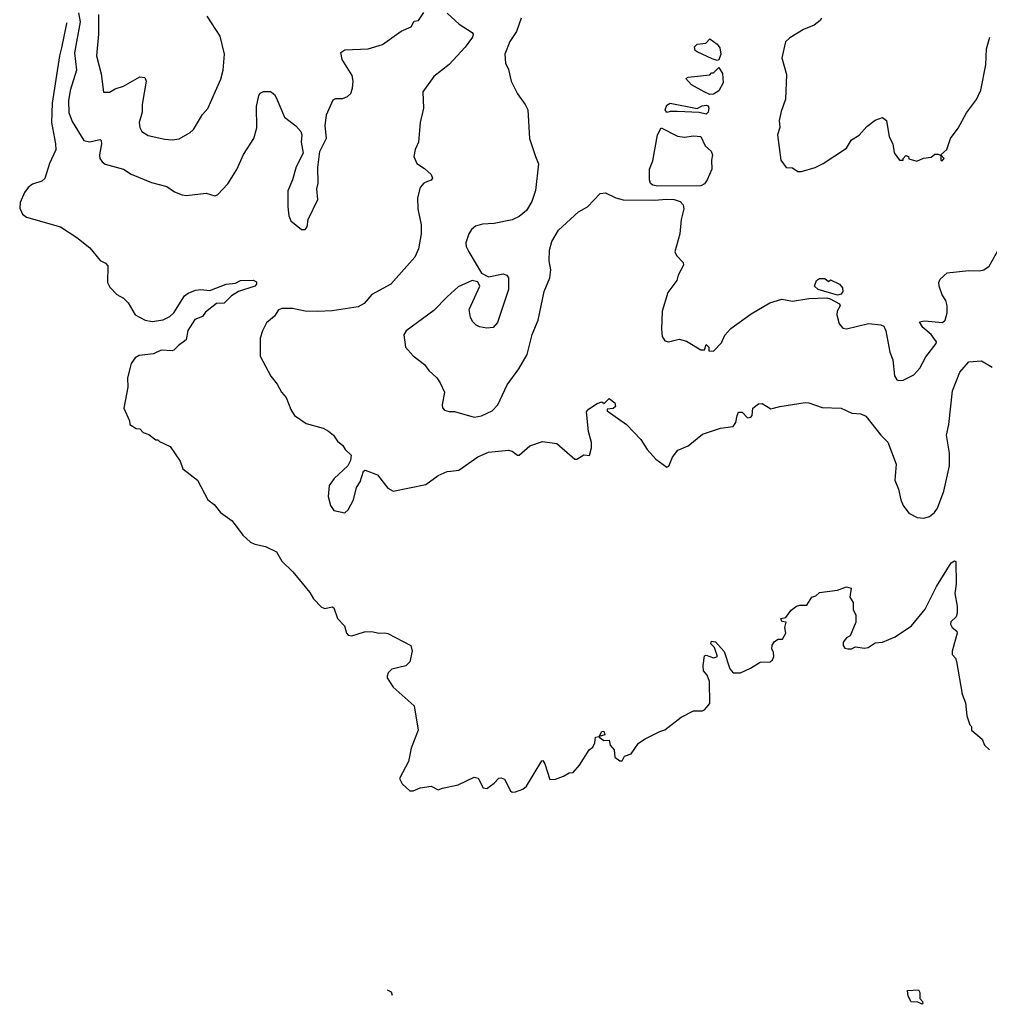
# Model space of a CAD drawing. Extents: x 2220333 to 2384341, y 721037 to 894043.
# Tile 1 of 256: x 2233178 to 2238569, y 721140 to 726616. Entities that reach past the tile are written whole.
import ezdxf

# ---------------------------------------------------------------- set-up
doc = ezdxf.new("R2010")
doc.units = 0

msp = doc.modelspace()

# ---------------------------------------------------------------- linework, layer by layer
at = {"layer": '0CON10XD'}
for points in [[(2233504.1, 726655), (2233514.8, 726605), (2233482.3, 726432.3), (2233492.8, 726335), (2233457.7, 726222.3), (2233450, 726165), (2233450.9, 726100.9), (2233469.4, 726049.4), (2233535, 725944.5), (2233565, 725936.4), (2233625, 725949.2), (2233630, 725945), (2233633.5, 725925), (2233621.4, 725865), (2233624.2, 725845), (2233636.2, 725825), (2233653, 725813), (2233755, 725784.4), (2233797.4, 725757.4), (2233910.2, 725710.2), (2233995, 725689.2), (2234038.8, 725658.8), (2234081.7, 725641.7), (2234105, 725639.2), (2234215, 725652), (2234263.6, 725636.4), (2234277.7, 725642.3), (2234335, 725703.3), (2234385, 725783.3), (2234423, 725867), (2234479.4, 725955), (2234495.7, 726015), (2234494.1, 726134.1), (2234506.7, 726195), (2234515, 726207.5), (2234533.6, 726216.4), (2234573, 726217), (2234595, 726200), (2234604, 726184), (2234650.6, 726075), (2234713.8, 726025), (2234740, 725995), (2234746.1, 725976.1), (2234742, 725935), (2234753, 725873), (2234715, 725797.5), (2234694.1, 725725.9), (2234668, 725665), (2234668.8, 725575), (2234673.8, 725525), (2234685, 725497.5), (2234745, 725450), (2234765, 725450), (2234776.7, 725465), (2234781.2, 725505), (2234835.9, 725615.9), (2234830, 725675), (2234837.7, 725707.7), (2234836, 725795), (2234847.3, 725882.7), (2234883, 725957), (2234876.2, 726025), (2234882.7, 726087.3), (2234920.3, 726169.7), (2234935, 726178), (2234975, 726177.1), (2235000.9, 726189.1), (2235018, 726205), (2235028.6, 726235), (2235031.1, 726275), (2235025.5, 726305), (2234970, 726395), (2234964.2, 726434.2), (2234985, 726448.6), (2235115, 726454.5), (2235195, 726478.6), (2235297.9, 726552.1), (2235353.6, 726576.4), (2235371.2, 726608.8), (2235395, 726612.5), (2235425, 726656.7)], [(2233615.3, 726645), (2233615.3, 726535), (2233604.1, 726415), (2233631.1, 726315), (2233643.3, 726213.3), (2233677.7, 726212.3), (2233708.3, 726231.7), (2233755, 726247.1), (2233845, 726298.9), (2233874.3, 726294.3), (2233881.4, 726275), (2233859.5, 726145), (2233858.3, 726101.7), (2233841.9, 726045), (2233845.9, 726015.9), (2233856.7, 725995), (2233892.4, 725972.4), (2233985, 725951.9), (2234025, 725948.6), (2234065, 725954.2), (2234125, 725988), (2234144.3, 726005.7), (2234195, 726088.8), (2234223, 726123), (2234295.4, 726284.6), (2234308.6, 726335), (2234315.7, 726425), (2234291.9, 726525), (2234219.4, 726635)], [(2235555, 726652.5), (2235621.5, 726591.4), (2235693.8, 726545), (2235698.5, 726535), (2235695, 726518.8), (2235655, 726463.1), (2235565, 726367.5), (2235480.5, 726299.6), (2235420, 726215), (2235423.8, 726125), (2235404, 726045), (2235394.3, 725935), (2235375.7, 725895), (2235370, 725855), (2235385, 725816.7), (2235428.8, 725788.8), (2235466.2, 725755), (2235473.8, 725735), (2235465, 725724), (2235444.3, 725715.7), (2235425, 725706.2), (2235405, 725683.3), (2235389.2, 725625), (2235392, 725565), (2235409.5, 725475), (2235409.1, 725425), (2235395, 725341.2), (2235375, 725296.2), (2235242, 725145), (2235135, 725088.2), (2235092.3, 725037.7), (2235060, 725020), (2234915, 724997.5), (2234835, 724992.6), (2234765, 724995.3), (2234695, 725009.7), (2234635, 725010.5), (2234616.8, 725003.2), (2234595, 724968), (2234550.2, 724929.8), (2234526.9, 724885), (2234514.5, 724845), (2234515.5, 724745.5), (2234573.4, 724633.4), (2234608.8, 724588.8), (2234633.3, 724545), (2234660, 724515), (2234685, 724447.5), (2234705.6, 724415.6), (2234770.2, 724370.2), (2234864.4, 724344.4), (2234895, 724328), (2234923.3, 724305), (2234945, 724272.5), (2234975, 724247.5), (2234987.5, 724225), (2235020, 724195), (2235017.5, 724165), (2235002.5, 724135), (2234926.1, 724063.9), (2234898.8, 724025), (2234892, 723965), (2234906, 723915), (2234925, 723886.2), (2234985, 723873.8), (2235005, 723890), (2235034, 723945), (2235050, 724015), (2235070, 724045), (2235090, 724105), (2235098.3, 724111.7), (2235167.5, 724085), (2235225, 724010), (2235255, 723994), (2235435, 724030.8), (2235505, 724080.6), (2235555, 724102.9), (2235574.4, 724105.5), (2235619.1, 724110.9), (2235725, 724184.4), (2235785, 724210), (2235895, 724221.4), (2235915.7, 724215.7), (2235945, 724193.3), (2235955, 724193.3), (2236015, 724246.7), (2236085, 724270), (2236165, 724260), (2236265, 724172.5), (2236275, 724172.5), (2236315, 724196.7), (2236345, 724192.5), (2236357.1, 724235), (2236356.7, 724265), (2236340.6, 724325), (2236330, 724435), (2236340.7, 724449.3), (2236388.3, 724481.7), (2236415, 724490), (2236428.3, 724481.7), (2236455, 724510), (2236486.1, 724486.1), (2236490, 724465), (2236477, 724453), (2236445, 724450), (2236445, 724440), (2236552, 724365), (2236631.7, 724281.7), (2236665.7, 724225.7), (2236715, 724172.9), (2236775, 724126.7), (2236786.1, 724133.9), (2236807.8, 724182.2), (2236837.6, 724222.4), (2236895, 724246), (2236975, 724310.8), (2237075, 724344), (2237145, 724354), (2237160, 724375), (2237166, 724415), (2237175, 724433.3), (2237195, 724433.3), (2237225, 724402), (2237242.5, 724405), (2237250, 724415), (2237253.8, 724455), (2237285, 724480), (2237305, 724482), (2237355, 724452), (2237405, 724465.5), (2237545, 724486.7), (2237565, 724486.2), (2237639.2, 724459.2), (2237745, 724456.5), (2237805, 724428.1), (2237855, 724424.5), (2237881.4, 724411.4), (2237965, 724306.2), (2238005, 724266.7), (2238051.4, 724145), (2238044.4, 724055), (2238064.5, 724004.5), (2238077.8, 723945), (2238090, 723915), (2238122, 723872), (2238168, 723848), (2238205, 723844.5), (2238236.3, 723853.7), (2238264.7, 723875.4), (2238279.9, 723900.1), (2238316.6, 723993.4), (2238346.7, 724135), (2238347.5, 724205), (2238330.6, 724305), (2238343.3, 724365), (2238365, 724552.5), (2238405, 724656.7), (2238455, 724713.3), (2238525, 724718), (2238585, 724683.3)], [(2233439.2, 726599.2), (2233438.6, 726595), (2233410.4, 726459.6), (2233398.7, 726415), (2233357.8, 726152.2), (2233354.1, 726045), (2233377.5, 725925), (2233378.3, 725891.7), (2233342.7, 725817.3), (2233317.3, 725732.7), (2233301.3, 725718.7), (2233249.1, 725700.9), (2233225, 725683.3), (2233205.2, 725654.8), (2233181, 725599), (2233177.8, 725567.8), (2233192.9, 725535), (2233215, 725517.7), (2233404.7, 725464.7), (2233495.6, 725405), (2233567.1, 725347.1), (2233625, 725277.8), (2233655, 725262.5), (2233667.9, 725247.9), (2233666.2, 725155), (2233679.3, 725129.3), (2233717, 725087), (2233755, 725067.5), (2233781.7, 725041.7), (2233820, 724975), (2233876.2, 724945), (2233915, 724938.2), (2233975, 724946.4), (2234012.5, 724965), (2234035.6, 724985), (2234095, 725080.8), (2234115, 725095.8), (2234155, 725112), (2234185, 725115.5), (2234235, 725110), (2234325, 725144.4), (2234378.3, 725151.7), (2234405, 725165.8), (2234475, 725168.1), (2234495, 725157.5), (2234494.2, 725145), (2234485.4, 725134.6), (2234395, 725104.3), (2234355, 725080), (2234315, 725040), (2234271.8, 725038.2), (2234210.5, 724989.6), (2234193.3, 724965), (2234150.8, 724949.2), (2234113, 724887), (2234104.2, 724835), (2234060.8, 724805), (2234035, 724778.8), (2234025, 724774.2), (2233965, 724777.5), (2233921.7, 724758.3), (2233842.2, 724747.8), (2233820, 724735), (2233796.8, 724703.2), (2233776.9, 724625), (2233778.3, 724571.7), (2233757.5, 724455), (2233787.5, 724385), (2233790, 724365), (2233825, 724342.5), (2233845, 724340), (2233865, 724320), (2233895, 724310), (2233935, 724280), (2233945, 724280), (2233955, 724270), (2234015, 724242.5), (2234070.7, 724160.7), (2234085, 724117.5), (2234166.7, 724055), (2234223.8, 723945), (2234259.5, 723919.6), (2234295, 723876), (2234359.8, 723829.8), (2234418.9, 723748.9), (2234461.1, 723711.1), (2234485, 723700), (2234545, 723686.9), (2234605.8, 723655.8), (2234636, 723605), (2234695.8, 723545), (2234790.4, 723430.4), (2234810.8, 723395), (2234855, 723348), (2234875, 723340.8), (2234915, 723351.2), (2234924.2, 723344.2), (2234945.4, 723285.4), (2234983.8, 723245), (2234994, 723205), (2235005, 723193.8), (2235025, 723190), (2235095, 723211.2), (2235135, 723213.3), (2235175, 723203.3), (2235206.4, 723206.4), (2235225, 723202.5), (2235352.5, 723135), (2235360, 723105), (2235346.1, 723043.9), (2235325, 723023.3), (2235246.4, 723003.6), (2235226.4, 722983.6), (2235220, 722965), (2235220, 722955), (2235255, 722904), (2235370.7, 722800.7), (2235392.5, 722665), (2235354.7, 722565.3), (2235339.1, 722490.9), (2235289.4, 722395), (2235305, 722366.2), (2235347, 722327), (2235365, 722326.7), (2235405, 722343.3), (2235465, 722352.5), (2235505, 722332.5), (2235528, 722342), (2235615, 722360), (2235705, 722403.8), (2235727.3, 722397.3), (2235754.1, 722344.1), (2235775, 722341.2), (2235815, 722370), (2235841.7, 722398.3), (2235855, 722400), (2235873, 722393), (2235907, 722327), (2235915, 722320), (2235935, 722322.5), (2235975, 722336.7), (2235995, 722353.3), (2236080, 722495), (2236085.9, 722495.9), (2236097.3, 722477.3), (2236125, 722390), (2236157, 722393), (2236201.7, 722408.3), (2236233, 722427), (2236255, 722430), (2236290.7, 722469.3), (2236343.9, 722556.1), (2236365, 722570), (2236376.2, 722595), (2236380, 722625), (2236400, 722630), (2236415, 722657.5), (2236425, 722660), (2236431.7, 722638.3), (2236400, 722630), (2236400, 722625), (2236425, 722607.5), (2236455, 722610), (2236460.5, 722580.4), (2236482.5, 722555), (2236486.7, 722515), (2236515, 722493.3), (2236527.5, 722495), (2236540, 722520), (2236577.2, 722532.8), (2236617.8, 722592.2), (2236655, 722617.1), (2236737.5, 722657.5), (2236765, 722667.5), (2236855, 722737.5), (2236925, 722772.5), (2236975, 722772.5), (2236985, 722777.5), (2237015, 722813.3), (2237012.5, 722935), (2237000.7, 722970.7), (2236980, 722995), (2236977.5, 723025), (2236985, 723077.5), (2236995, 723082.5), (2237035, 723066.7), (2237057.5, 723075), (2237040, 723125), (2237020, 723145), (2237025, 723160), (2237046.4, 723156.4), (2237095, 723102.5), (2237126.2, 723005), (2237145, 722983.3), (2237185.9, 722984.1), (2237241.2, 723008.8), (2237295, 723043.3), (2237350, 723045), (2237363.6, 723056.4), (2237370, 723075), (2237369.3, 723099.3), (2237360, 723115), (2237362.3, 723137.7), (2237375, 723157.5), (2237395, 723170), (2237418.3, 723171.7), (2237437.5, 723205), (2237432.5, 723235), (2237440, 723265), (2237415, 723270), (2237410, 723285), (2237438.3, 723291.7), (2237467, 723333), (2237496.4, 723353.6), (2237515, 723360), (2237555, 723360), (2237582.5, 723405), (2237605, 723412.5), (2237625, 723430), (2237725, 723442.5), (2237775, 723462.5), (2237800, 723455), (2237793.3, 723405), (2237812.5, 723375), (2237812.5, 723335), (2237827.5, 723305), (2237827.5, 723265), (2237795, 723190), (2237775, 723177.5), (2237756.7, 723155), (2237756.7, 723135), (2237765, 723120), (2237783, 723117), (2237803, 723117), (2237825, 723127.5), (2237875, 723120), (2237895, 723123.8), (2237935, 723150), (2237975, 723153.8), (2238045, 723184), (2238135.8, 723245), (2238212.1, 723337.9), (2238275.8, 723464.2), (2238356.7, 723595), (2238375, 723606.7), (2238383, 723603), (2238383.9, 723476.1), (2238376.2, 723425), (2238390, 723355), (2238390, 723315), (2238384.1, 723295.9), (2238355, 723267.5), (2238353.8, 723255), (2238362.5, 723235), (2238387.5, 723215), (2238390, 723205), (2238362.5, 723105), (2238362.5, 723085), (2238380, 723065), (2238386.4, 723046.4), (2238417.5, 722865), (2238436.4, 722816.4), (2238443.6, 722743.6), (2238460, 722695), (2238470, 722685), (2238470, 722665), (2238530, 722615), (2238541.7, 722581.7), (2238570, 722555)], [(2235965.6, 726625), (2235940.1, 726549.9), (2235903.8, 726495), (2235875.7, 726425), (2235878.8, 726375), (2235895, 726340), (2235911.2, 726275), (2235945, 726203.8), (2235988, 726145), (2236002.5, 726115), (2236012.7, 725955), (2236045.7, 725855), (2236062.9, 725815), (2236045.7, 725665.7), (2236025.4, 725604.6), (2235995.8, 725555), (2235955, 725520.8), (2235915, 725502.9), (2235815, 725482.9), (2235750.6, 725479.4), (2235712.9, 725467.1), (2235690.6, 725449.4), (2235675.6, 725424.4), (2235658.6, 725375), (2235660.6, 725355), (2235674.4, 725325), (2235746.1, 725206.1), (2235785, 725186.7), (2235865, 725202.5), (2235886.1, 725196.1), (2235895, 725180), (2235896.2, 725115), (2235835, 724932.5), (2235810, 724905), (2235775, 724900), (2235735, 724907.5), (2235715, 724917.5), (2235697.5, 724935), (2235685, 724960), (2235677.5, 725005), (2235736.4, 725133.6), (2235725, 725157.5), (2235693.6, 725166.4), (2235615, 725130), (2235554.3, 725075.7), (2235480.3, 724999.7), (2235326.7, 724885), (2235313.6, 724863.6), (2235322.5, 724795), (2235365, 724747.5), (2235427.7, 724697.7), (2235452.5, 724665), (2235497.5, 724625), (2235516.1, 724596.1), (2235540, 724545), (2235527.5, 724475), (2235528.3, 724458.3), (2235540, 724445), (2235565, 724437.5), (2235595, 724437.5), (2235705, 724406.2), (2235745, 724412.5), (2235805, 724440.8), (2235836, 724475), (2235888.8, 724585), (2235953.8, 724675), (2235998.8, 724755), (2236026.2, 724865), (2236060, 724945), (2236093.8, 725105), (2236125, 725180), (2236130.8, 725225), (2236122, 725275), (2236124, 725335), (2236137.3, 725382.7), (2236173.3, 725445), (2236285, 725548), (2236335, 725576), (2236405, 725648.8), (2236435, 725653.3), (2236492.5, 725625), (2236533.5, 725613.5), (2236705, 725612.9), (2236775, 725618.6), (2236815.8, 725615.8), (2236849.2, 725605), (2236867.4, 725587.4), (2236870.6, 725565), (2236855.7, 725505), (2236848.6, 725425), (2236820.8, 725325), (2236830, 725305), (2236866.2, 725265), (2236868.8, 725251.2), (2236839.2, 725195), (2236831.2, 725165), (2236781.7, 725098.3), (2236749.2, 724995), (2236745.8, 724895.8), (2236750, 724855), (2236765, 724830), (2236785, 724824), (2236845, 724840), (2236885, 724827.5)], [(2237636, 726625), (2237628.3, 726611.7), (2237595, 726586.2), (2237535, 726560.8), (2237458.8, 726515), (2237436.1, 726493.9), (2237416, 726405), (2237441.4, 726311.4), (2237435.8, 726175), (2237412, 726105), (2237401.2, 726055), (2237403.6, 726016.4), (2237391.2, 725975), (2237410, 725835), (2237440, 725795), (2237475, 725792.5), (2237505, 725772.5), (2237525, 725772.5), (2237600, 725795), (2237645, 725816.2), (2237775, 725902.5), (2237802.3, 725947.7), (2237845, 725973.8), (2237887.7, 726022.3), (2237935, 726057.5), (2237975, 726072.5), (2237997.5, 726055), (2238011.2, 725965), (2238032.5, 725925), (2238040, 725875), (2238070, 725835), (2238090, 725835), (2238090, 725845), (2238105, 725860), (2238120, 725855), (2238121.7, 725841.7), (2238165, 725830), (2238203.6, 725846.4), (2238245, 725852.5), (2238265, 725867.5), (2238285, 725867.5), (2238300, 725860), (2238300, 725835), (2238305, 725830), (2238317.5, 725845), (2238300, 725865), (2238332.5, 725895), (2238352.5, 725955), (2238395, 726012.5), (2238441.7, 726098.3), (2238497.3, 726172.7), (2238522, 726225), (2238549.2, 726365), (2238552.9, 726455), (2238570.9, 726519.1)], [(2237055, 726390), (2237028.3, 726398.3), (2236945, 726437.1), (2236932.9, 726445), (2236929.4, 726465), (2236945, 726480.8), (2236993.6, 726486.4), (2237015, 726510), (2237055, 726480), (2237070.3, 726460.3), (2237076.2, 726423.8), (2237065, 726393.3), (2237055, 726390)], [(2237015, 726200), (2236984.1, 726214.1), (2236913.9, 726253.9), (2236881.7, 726288.3), (2236895, 726297.5), (2237015, 726310), (2237025, 726320), (2237035, 726320), (2237065, 726350), (2237085, 726317.5), (2237088.5, 726265), (2237065, 726220), (2237035, 726202), (2237015, 726200)], [(2236995, 726090), (2236955, 726100), (2236835, 726106.2), (2236795, 726106.2), (2236775, 726100), (2236766.2, 726115), (2236775, 726140), (2236795, 726151.2), (2236945, 726122.5), (2236973, 726137), (2236995, 726140), (2237005, 726137.5), (2237010, 726125), (2237005, 726102.5), (2236995, 726090)], [(2236725, 725690.4), (2236698.8, 725695), (2236685, 725706), (2236678.9, 725725), (2236680, 725785), (2236697.9, 725832.1), (2236723.1, 725975), (2236745, 726014), (2236835, 725968.1), (2236875, 725962.2), (2236925, 725970), (2236965, 725966), (2236988.1, 725915), (2237022.9, 725885), (2237030, 725865), (2237023.8, 725835), (2237025.4, 725784.6), (2236999.2, 725725), (2236985, 725704.2), (2236965, 725691.8), (2236725, 725690.4)], [(2236885, 724827.5), (2236965, 724780), (2236985, 724780), (2236995, 724810), (2237010, 724795), (2237010, 724775), (2237035, 724772.5), (2237080.5, 724819.6), (2237099.2, 724860.8), (2237130.9, 724899.1), (2237245, 724981.2), (2237348.8, 725041.2), (2237415, 725061.2), (2237475, 725051.2), (2237565, 725065.8), (2237665, 725069.4), (2237684.5, 725064.5), (2237736.2, 725035), (2237740, 725025), (2237722.5, 724995), (2237720.6, 724975), (2237733.8, 724925), (2237755, 724900), (2237775, 724896.7), (2237896.4, 724926.4), (2237965, 724920), (2237981.7, 724911.7), (2237993.8, 724885), (2238015, 724767.5), (2238032, 724725), (2238042, 724635), (2238055, 724613.8), (2238065, 724608.8), (2238089.2, 724610.8), (2238149.3, 724640.7), (2238182.3, 724677.7), (2238215, 724741.2), (2238274.2, 724815), (2238275.6, 724825), (2238245.6, 724865), (2238199.2, 724905), (2238180, 724935), (2238208.6, 724941.4), (2238308, 724932), (2238324, 724945), (2238334.2, 724985), (2238334, 725025), (2238326.2, 725055), (2238306.1, 725086.1), (2238290, 725135), (2238288, 725155), (2238295, 725173.3), (2238335, 725208), (2238455, 725222), (2238515, 725218.8), (2238537.5, 725225), (2238568.8, 725245), (2238617.5, 725335)], [(2237725, 725084), (2237616.4, 725116.4), (2237597.5, 725135), (2237607.5, 725165), (2237625, 725177.5), (2237655, 725177.5), (2237675, 725160), (2237685, 725170), (2237735, 725146), (2237752, 725125), (2237753.8, 725105), (2237745, 725090), (2237725, 725084)], [(2235251.1, 721189.8), (2235245, 721207.1), (2235222.5, 721218.5)], [(2238195, 721140), (2238171.7, 721151.7), (2238133.6, 721153.6), (2238117.5, 721185), (2238113.6, 721216.4), (2238175, 721220), (2238182.5, 721205), (2238183, 721173), (2238197.5, 721155), (2238200, 721145), (2238195, 721140)]]:
    msp.add_lwpolyline(points, dxfattribs=at)

doc.saveas('drawing.dxf')
